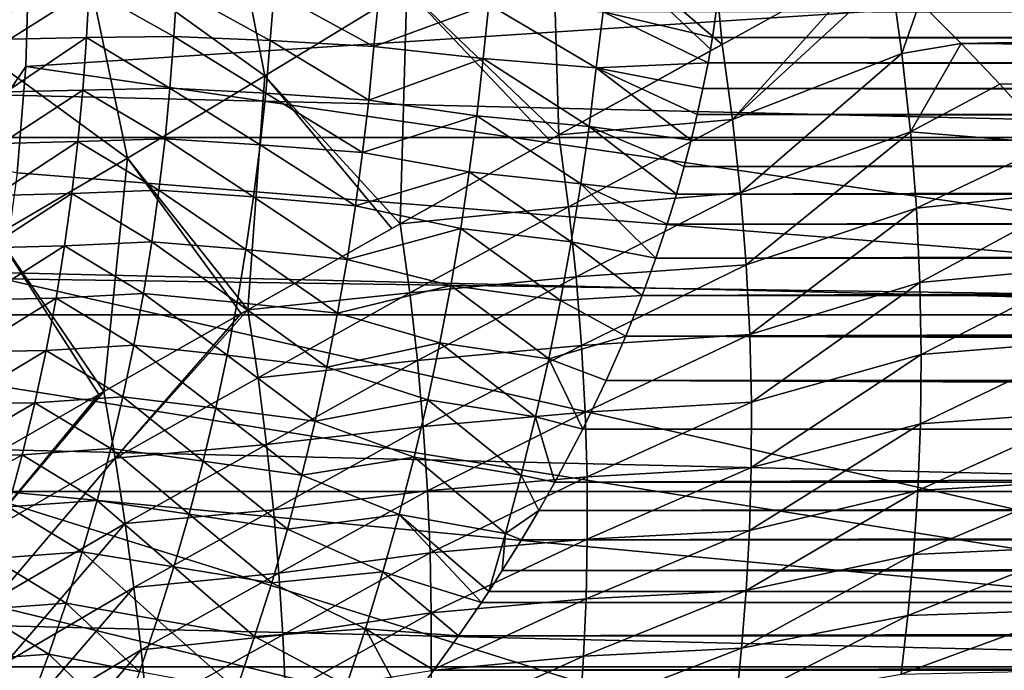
# Model space of a CAD drawing. Header units: metres. Extents: x -109 to 109, y -315 to 32.
# Tile 157 of 256: x -59.87 to -51.53, y -6.02 to -0.51. Entities that reach past the tile are written whole.
import ezdxf

# ---------------------------------------------------------------- set-up
doc = ezdxf.new("R2010")
doc.units = ezdxf.units.M
doc.layers.add('solid_K244242000C74_AAA', color=7, linetype='CONTINUOUS')

msp = doc.modelspace()

# ---------------------------------------------------------------- linework, layer by layer
at = {"layer": 'solid_K244242000C74_AAA'}
for points in [[(-55.362263, 0.512266, 15.089224), (-53.920929, -0.718005, 15.078603), (-54.107632, 1.28929, 14.944489)], [(-53.920929, -0.718005, 15.078603), (-52.618793, 0, 15), (-54.107632, 1.28929, 14.944489)], [(-60.974091, 1.22607, 15.909539), (-60.482094, -0.573062, 16.574873), (-59.340431, 0.127648, 15.908569)], [(-58.158768, 0.881229, 15.384851), (-59.340431, 0.127648, 15.908569), (-57.796406, -0.984336, 15.831668)], [(-58.158768, 0.881229, 15.384851), (-57.796406, -0.984336, 15.831668), (-56.593018, -0.250747, 15.385886)], [(-55.362263, 0.512266, 15.089224), (-56.593018, -0.250747, 15.385886), (-55.302891, -1.485297, 15.336678)], [(-55.362263, 0.512266, 15.089224), (-55.302891, -1.485297, 15.336678), (-54.009735, -0.767158, 15.089714)], [(-55.362263, 0.512266, 15.089224), (-54.009735, -0.767158, 15.089714), (-53.920929, -0.718005, 15.078603)], [(-59.340431, 0.127648, 15.908569), (-60.482094, -0.573062, 16.574873), (-58.959576, -1.680736, 16.421076)], [(-59.340431, 0.127648, 15.908569), (-58.959576, -1.680736, 16.421076), (-57.796406, -0.984336, 15.831668)], [(-108.149307, 0, -83.82), (-44.850693, 0, -83.82), (-44.886593, -1.50672, -83.82)], [(-108.149307, 0, -83.82), (-44.886593, -1.50672, -83.82), (-108.113403, -1.50672, -83.82)], [(-60.355122, -1.696895, -73.162537), (-59.79475, 0, -73.288864), (-60.266193, 0, -73.162537)], [(-53.833164, -1.353704, 15.095872), (-52.618793, 0, 15), (-53.920929, -0.718005, 15.078603)], [(-53.833164, -1.353704, 15.095872), (-52.491379, -0.121502, 14.999508), (-52.618793, 0, 15)], [(-60.355122, -1.696895, -73.162537), (-59.819248, -0.904387, -73.288864), (-59.79475, 0, -73.288864)], [(-45.957882, 0, -78.325066), (-59.79475, 0, -73.288864), (-59.819248, -0.904387, -73.288864)], [(-46.096172, -2.903147, -78.325066), (-45.957882, 0, -78.325066), (-59.819248, -0.904387, -73.288864)], [(-52.246506, -0.359556, 14.99569), (-51.896248, -0.711656, 14.983109), (-15.545517, 0, 15)], [(-15.504216, -1.001839, 14.966507), (-15.545517, 0, 15), (-51.896248, -0.711656, 14.983109)], [(-52.397236, -0.796168, 14.986786), (-52.491379, -0.121502, 14.999508), (-53.833164, -1.353704, 15.095872)], [(-52.397236, -0.796168, 14.986786), (-52.246506, -0.359556, 14.99569), (-52.491379, -0.121502, 14.999508)], [(-59.956787, -0.672563, -17.892443), (-59.284512, -0.247736, -17.195986), (-59.307022, -0.660397, -17.157238)], [(-59.956787, -0.672563, -17.892443), (-59.937519, -0.255624, -17.938183), (-59.284512, -0.247736, -17.195986)], [(-59.307022, -0.660397, -17.157238), (-59.284512, -0.247736, -17.195986), (-58.565945, -0.651236, -16.514809)], [(-59.284512, -0.247736, -17.195986), (-58.539452, -0.246876, -16.546173), (-58.565945, -0.651236, -16.514809)], [(-58.565945, -0.651236, -16.514809), (-58.539452, -0.246876, -16.546173), (-57.749565, -0.6853, -15.970725)], [(-58.539452, -0.246876, -16.546173), (-57.716812, -0.272295, -15.997986), (-57.749565, -0.6853, -15.970725)], [(-56.593018, -0.250747, 15.385886), (-57.796406, -0.984336, 15.831668), (-56.64827, -2.237605, 15.771521)], [(-57.749565, -0.6853, -15.970725), (-57.716812, -0.272295, -15.997986), (-56.870148, -0.734317, -15.537535)], [(-57.716812, -0.272295, -15.997986), (-56.830223, -0.31002, -15.56172), (-56.870148, -0.734317, -15.537535)], [(-56.870148, -0.734317, -15.537535), (-56.830223, -0.31002, -15.56172), (-55.896133, -0.378881, -15.245252)], [(-56.593018, -0.250747, 15.385886), (-56.64827, -2.237605, 15.771521), (-55.38282, -1.52984, 15.35729)], [(-56.593018, -0.250747, 15.385886), (-55.38282, -1.52984, 15.35729), (-55.302891, -1.485297, 15.336678)], [(-56.870148, -0.734317, -15.537535), (-55.896133, -0.378881, -15.245252), (-55.946285, -0.83682, -15.220562)], [(-55.946285, -0.83682, -15.220562), (-55.896133, -0.378881, -15.245252), (-54.986309, -0.916865, -15.030025)], [(-55.896133, -0.378881, -15.245252), (-54.927574, -0.440958, -15.054192), (-54.986309, -0.916865, -15.030025)], [(-52.397236, -0.796168, 14.986786), (-51.896248, -0.711656, 14.983109), (-52.246506, -0.359556, 14.99569)], [(-54.986309, -0.916865, -15.030025), (-54.927574, -0.440958, -15.054192), (-54.040047, -0.874708, -14.974475)], [(-54.927574, -0.440958, -15.054192), (-53.97094, -0.439741, -14.993553), (-54.002884, -0.658361, -14.985545)], [(-54.927574, -0.440958, -15.054192), (-54.002884, -0.658361, -14.985545), (-54.040047, -0.874708, -14.974475)], [(-54.002884, -0.658361, -14.985545), (-53.97094, -0.439741, -14.993553), (54.002888, -0.658383, -14.985544)], [(-53.97094, -0.439741, -14.993553), (53.97094, -0.439756, -14.993552), (54.002888, -0.658383, -14.985544)], [(-60.482094, -0.573062, 16.574873), (-60.069889, -2.332387, 17.147558), (-58.959576, -1.680736, 16.421076)], [(-59.985943, -1.11933, -17.818726), (-59.307022, -0.660397, -17.157238), (-59.337841, -1.10603, -17.091005)], [(-59.985943, -1.11933, -17.818726), (-59.956787, -0.672563, -17.892443), (-59.307022, -0.660397, -17.157238)], [(-59.337841, -1.10603, -17.091005), (-59.307022, -0.660397, -17.157238), (-58.5989, -1.089686, -16.457674)], [(-59.307022, -0.660397, -17.157238), (-58.565945, -0.651236, -16.514809), (-58.5989, -1.089686, -16.457674)], [(-58.5989, -1.089686, -16.457674), (-58.565945, -0.651236, -16.514809), (-57.787529, -1.131974, -15.918732)], [(-58.565945, -0.651236, -16.514809), (-57.749565, -0.6853, -15.970725), (-57.787529, -1.131974, -15.918732)], [(-54.040047, -0.874708, -14.974475), (-54.002884, -0.658361, -14.985545), (54.040054, -0.874739, -14.974473)], [(-54.002884, -0.658361, -14.985545), (54.002888, -0.658383, -14.985544), (54.040054, -0.874739, -14.974473)], [(-57.787529, -1.131974, -15.918732), (-57.749565, -0.6853, -15.970725), (-56.914112, -1.189581, -15.490224)], [(-57.749565, -0.6853, -15.970725), (-56.870148, -0.734317, -15.537535), (-56.914112, -1.189581, -15.490224)], [(-56.914112, -1.189581, -15.490224), (-56.870148, -0.734317, -15.537535), (-55.946285, -0.83682, -15.220562)], [(-53.920929, -0.718005, 15.078603), (-54.009735, -0.767158, 15.089714), (-55.302891, -1.485297, 15.336678)], [(-53.833164, -1.353704, 15.095872), (-53.920929, -0.718005, 15.078603), (-55.302891, -1.485297, 15.336678)], [(-52.324955, -1.458808, 14.960163), (-51.896248, -0.711656, 14.983109), (-52.397236, -0.796168, 14.986786)], [(-52.324955, -1.458808, 14.960163), (-51.568024, -1.056123, 14.962774), (-51.896248, -0.711656, 14.983109)], [(-15.504216, -1.001839, 14.966507), (-51.896248, -0.711656, 14.983109), (-51.568024, -1.056123, 14.962774)], [(-52.397236, -0.796168, 14.986786), (-53.833164, -1.353704, 15.095872), (-53.765514, -1.976556, 15.09997)], [(-52.324955, -1.458808, 14.960163), (-52.397236, -0.796168, 14.986786), (-53.765514, -1.976556, 15.09997)], [(-60.355122, -1.696895, -73.162537), (-59.892677, -1.806131, -73.288864), (-59.819248, -0.904387, -73.288864)], [(-46.096172, -2.903147, -78.325066), (-59.819248, -0.904387, -73.288864), (-59.892677, -1.806131, -73.288864)], [(-56.914112, -1.189581, -15.490224), (-55.946285, -0.83682, -15.220562), (-55.999855, -1.321976, -15.173255)], [(-55.999855, -1.321976, -15.173255), (-55.946285, -0.83682, -15.220562), (-55.047554, -1.413064, -14.985621)], [(-55.946285, -0.83682, -15.220562), (-54.986309, -0.916865, -15.030025), (-55.047554, -1.413064, -14.985621)], [(-55.047554, -1.413064, -14.985621), (-54.986309, -0.916865, -15.030025), (-54.183323, -1.530454, -14.92172)], [(-54.986309, -0.916865, -15.030025), (-54.040047, -0.874708, -14.974475), (-54.083023, -1.092358, -14.960173)], [(-54.986309, -0.916865, -15.030025), (-54.083023, -1.092358, -14.960173), (-54.131039, -1.311492, -14.942556)], [(-54.986309, -0.916865, -15.030025), (-54.131039, -1.311492, -14.942556), (-54.183323, -1.530454, -14.92172)], [(-54.083023, -1.092358, -14.960173), (-54.040047, -0.874708, -14.974475), (54.083035, -1.092392, -14.96017)], [(-54.040047, -0.874708, -14.974475), (54.040054, -0.874739, -14.974473), (54.083035, -1.092392, -14.96017)], [(-57.796406, -0.984336, 15.831668), (-58.959576, -1.680736, 16.421076), (-57.939381, -2.96506, 16.378056)], [(-57.796406, -0.984336, 15.831668), (-57.939381, -2.96506, 16.378056), (-56.718262, -2.276897, 15.799451)], [(-57.796406, -0.984336, 15.831668), (-56.718262, -2.276897, 15.799451), (-56.64827, -2.237605, 15.771521)], [(-52.324955, -1.458808, 14.960163), (-51.118408, -1.557956, 14.918873), (-51.568024, -1.056123, 14.962774)], [(-15.504216, -1.001839, 14.966507), (-51.568024, -1.056123, 14.962774), (-51.118408, -1.557956, 14.918873)], [(-60.02581, -1.557033, -17.724377), (-59.337841, -1.10603, -17.091005), (-59.378609, -1.541679, -17.005102)], [(-60.02581, -1.557033, -17.724377), (-59.985943, -1.11933, -17.818726), (-59.337841, -1.10603, -17.091005)], [(-59.378609, -1.541679, -17.005102), (-59.337841, -1.10603, -17.091005), (-58.640793, -1.518249, -16.382584)], [(-59.337841, -1.10603, -17.091005), (-58.5989, -1.089686, -16.457674), (-58.640793, -1.518249, -16.382584)], [(-58.640793, -1.518249, -16.382584), (-58.5989, -1.089686, -16.457674), (-57.834209, -1.568308, -15.849463)], [(-58.5989, -1.089686, -16.457674), (-57.787529, -1.131974, -15.918732), (-57.834209, -1.568308, -15.849463)], [(-57.834209, -1.568308, -15.849463), (-57.787529, -1.131974, -15.918732), (-56.966637, -1.634897, -15.426406)], [(-57.787529, -1.131974, -15.918732), (-56.914112, -1.189581, -15.490224), (-56.966637, -1.634897, -15.426406)], [(-54.131039, -1.311492, -14.942556), (-54.083023, -1.092358, -14.960173), (54.13105, -1.311532, -14.942553)], [(-54.083023, -1.092358, -14.960173), (54.083035, -1.092392, -14.96017), (54.13105, -1.311532, -14.942553)], [(-56.966637, -1.634897, -15.426406), (-56.914112, -1.189581, -15.490224), (-55.999855, -1.321976, -15.173255)], [(-56.966637, -1.634897, -15.426406), (-55.999855, -1.321976, -15.173255), (-56.063061, -1.796387, -15.108931)], [(-56.063061, -1.796387, -15.108931), (-55.999855, -1.321976, -15.173255), (-55.118481, -1.900071, -14.924998)], [(-55.999855, -1.321976, -15.173255), (-55.047554, -1.413064, -14.985621), (-55.118481, -1.900071, -14.924998)], [(-54.183323, -1.530454, -14.92172), (-54.131039, -1.311492, -14.942556), (54.183327, -1.530519, -14.921713)], [(-54.131039, -1.311492, -14.942556), (54.13105, -1.311532, -14.942553), (54.183327, -1.530519, -14.921713)], [(-53.833164, -1.353704, 15.095872), (-55.302891, -1.485297, 15.336678), (-55.221172, -2.092907, 15.379566)], [(-53.765514, -1.976556, 15.09997), (-53.833164, -1.353704, 15.095872), (-55.221172, -2.092907, 15.379566)], [(-55.118481, -1.900071, -14.924998), (-55.047554, -1.413064, -14.985621), (-54.307121, -1.985533, -14.868008)], [(-55.047554, -1.413064, -14.985621), (-54.183323, -1.530454, -14.92172), (-54.240891, -1.751853, -14.897349)], [(-55.047554, -1.413064, -14.985621), (-54.240891, -1.751853, -14.897349), (-54.307121, -1.985533, -14.868008)], [(-55.302891, -1.485297, 15.336678), (-55.38282, -1.52984, 15.35729), (-56.64827, -2.237605, 15.771521)], [(-55.221172, -2.092907, 15.379566), (-55.302891, -1.485297, 15.336678), (-56.64827, -2.237605, 15.771521)], [(-52.324955, -1.458808, 14.960163), (-53.765514, -1.976556, 15.09997), (-53.716892, -2.584756, 15.091231)], [(-52.274277, -2.105676, 14.91983), (-52.324955, -1.458808, 14.960163), (-53.716892, -2.584756, 15.091231)], [(-52.274277, -2.105676, 14.91983), (-51.118408, -1.557956, 14.918873), (-52.324955, -1.458808, 14.960163)], [(-108.113403, -1.50672, -83.82), (-44.886593, -1.50672, -83.82), (-44.994007, -3.008363, -83.82)], [(-108.113403, -1.50672, -83.82), (-44.994007, -3.008363, -83.82), (-108.005989, -3.008363, -83.82)], [(-60.07666, -1.998084, -17.607061), (-59.378609, -1.541679, -17.005102), (-59.429619, -1.982296, -16.896727)], [(-60.07666, -1.998084, -17.607061), (-60.02581, -1.557033, -17.724377), (-59.378609, -1.541679, -17.005102)], [(-59.429619, -1.982296, -16.896727), (-59.378609, -1.541679, -17.005102), (-58.691936, -1.951826, -16.286718)], [(-59.378609, -1.541679, -17.005102), (-58.640793, -1.518249, -16.382584), (-58.691936, -1.951826, -16.286718)], [(-58.691936, -1.951826, -16.286718), (-58.640793, -1.518249, -16.382584), (-57.88987, -2.010203, -15.760016)], [(-58.640793, -1.518249, -16.382584), (-57.834209, -1.568308, -15.849463), (-57.88987, -2.010203, -15.760016)], [(-57.88987, -2.010203, -15.760016), (-57.834209, -1.568308, -15.849463), (-57.027962, -2.085267, -15.34342)], [(-57.834209, -1.568308, -15.849463), (-56.966637, -1.634897, -15.426406), (-57.027962, -2.085267, -15.34342)], [(-54.240891, -1.751853, -14.897349), (-54.183323, -1.530454, -14.92172), (54.183327, -1.530519, -14.921713)], [(-54.240891, -1.751853, -14.897349), (54.183327, -1.530519, -14.921713), (54.240906, -1.751988, -14.897333)], [(-52.274277, -2.105676, 14.91983), (-50.791096, -1.949878, 14.872726), (-51.118408, -1.557956, 14.918873)], [(-57.027962, -2.085267, -15.34342), (-56.966637, -1.634897, -15.426406), (-56.063061, -1.796387, -15.108931)], [(-58.959576, -1.680736, 16.421076), (-60.069889, -2.332387, 17.147558), (-59.160278, -3.658678, 17.147623)], [(-58.959576, -1.680736, 16.421076), (-59.160278, -3.658678, 17.147623), (-57.996868, -2.997588, 16.409763)], [(-58.959576, -1.680736, 16.421076), (-57.996868, -2.997588, 16.409763), (-57.939381, -2.96506, 16.378056)], [(-54.307121, -1.985533, -14.868008), (-54.240891, -1.751853, -14.897349), (54.240906, -1.751988, -14.897333)], [(-46.096172, -2.903147, -78.325066), (-59.892677, -1.806131, -73.288864), (-60.014812, -2.702588, -73.288864)], [(-57.027962, -2.085267, -15.34342), (-56.063061, -1.796387, -15.108931), (-56.135685, -2.276925, -15.024837)], [(-56.135685, -2.276925, -15.024837), (-56.063061, -1.796387, -15.108931), (-55.198929, -2.391225, -14.846032)], [(-56.063061, -1.796387, -15.108931), (-55.118481, -1.900071, -14.924998), (-55.198929, -2.391225, -14.846032)], [(-54.307121, -1.985533, -14.868008), (54.240906, -1.751988, -14.897333), (54.307186, -1.98573, -14.867982)], [(-55.198929, -2.391225, -14.846032), (-55.118481, -1.900071, -14.924998), (-54.482456, -2.527898, -14.785457)], [(-55.118481, -1.900071, -14.924998), (-54.307121, -1.985533, -14.868008), (-54.386345, -2.242078, -14.83149)], [(-55.118481, -1.900071, -14.924998), (-54.386345, -2.242078, -14.83149), (-54.482456, -2.527898, -14.785457)], [(-60.138783, -2.440455, -17.467842), (-59.429619, -1.982296, -16.896727), (-59.491283, -2.425415, -16.766922)], [(-60.138783, -2.440455, -17.467842), (-60.07666, -1.998084, -17.607061), (-59.429619, -1.982296, -16.896727)], [(-59.491283, -2.425415, -16.766922), (-59.429619, -1.982296, -16.896727), (-58.752743, -2.389362, -16.170719)], [(-59.429619, -1.982296, -16.896727), (-58.691936, -1.951826, -16.286718), (-58.752743, -2.389362, -16.170719)], [(-58.752743, -2.389362, -16.170719), (-58.691936, -1.951826, -16.286718), (-57.954926, -2.456644, -15.650952)], [(-58.691936, -1.951826, -16.286718), (-57.88987, -2.010203, -15.760016), (-57.954926, -2.456644, -15.650952)], [(-53.765514, -1.976556, 15.09997), (-55.221172, -2.092907, 15.379566), (-55.157661, -2.688084, 15.408764)], [(-53.716892, -2.584756, 15.091231), (-53.765514, -1.976556, 15.09997), (-55.157661, -2.688084, 15.408764)], [(-54.386345, -2.242078, -14.83149), (-54.307121, -1.985533, -14.868008), (54.307186, -1.98573, -14.867982)], [(-54.386345, -2.242078, -14.83149), (54.307186, -1.98573, -14.867982), (54.386513, -2.242288, -14.831458)], [(-52.243954, -2.734784, 14.866097), (-50.791096, -1.949878, 14.872726), (-52.274277, -2.105676, 14.91983)], [(-50.769028, -2.596183, 14.779828), (-50.791096, -1.949878, 14.872726), (-52.243954, -2.734784, 14.866097)], [(-57.954926, -2.456644, -15.650952), (-57.88987, -2.010203, -15.760016), (-57.098408, -2.540612, -15.241594)], [(-57.88987, -2.010203, -15.760016), (-57.027962, -2.085267, -15.34342), (-57.098408, -2.540612, -15.241594)], [(-57.098408, -2.540612, -15.241594), (-57.027962, -2.085267, -15.34342), (-56.135685, -2.276925, -15.024837)], [(-55.221172, -2.092907, 15.379566), (-56.64827, -2.237605, 15.771521), (-56.567184, -2.822313, 15.837719)], [(-55.157661, -2.688084, 15.408764), (-55.221172, -2.092907, 15.379566), (-56.567184, -2.822313, 15.837719)], [(-52.274277, -2.105676, 14.91983), (-53.716892, -2.584756, 15.091231), (-53.686161, -3.17647, 15.06981)], [(-52.243954, -2.734784, 14.866097), (-52.274277, -2.105676, 14.91983), (-53.686161, -3.17647, 15.06981)], [(-56.64827, -2.237605, 15.771521), (-56.718262, -2.276897, 15.799451), (-57.939381, -2.96506, 16.378056)], [(-56.567184, -2.822313, 15.837719), (-56.64827, -2.237605, 15.771521), (-57.939381, -2.96506, 16.378056)], [(-54.482456, -2.527898, -14.785457), (-54.386345, -2.242078, -14.83149), (54.386513, -2.242288, -14.831458)], [(-54.482456, -2.527898, -14.785457), (54.386513, -2.242288, -14.831458), (54.482876, -2.528156, -14.785413)], [(-60.069889, -2.332387, 17.147558), (-60.2953, -4.309548, 18.071178), (-59.202778, -3.682936, 17.178293)], [(-60.069889, -2.332387, 17.147558), (-59.202778, -3.682936, 17.178293), (-59.160278, -3.658678, 17.147623)], [(-57.098408, -2.540612, -15.241594), (-56.135685, -2.276925, -15.024837), (-56.218128, -2.761532, -14.921613)], [(-56.218128, -2.761532, -14.921613), (-56.135685, -2.276925, -15.024837), (-55.289005, -2.886338, -14.749028)], [(-56.135685, -2.276925, -15.024837), (-55.198929, -2.391225, -14.846032), (-55.289005, -2.886338, -14.749028)], [(-59.491283, -2.425415, -16.766922), (-58.752743, -2.389362, -16.170719), (-58.823708, -2.826698, -16.035793)], [(-58.823708, -2.826698, -16.035793), (-58.752743, -2.389362, -16.170719), (-58.029945, -2.903037, -15.523451)], [(-58.752743, -2.389362, -16.170719), (-57.954926, -2.456644, -15.650952), (-58.029945, -2.903037, -15.523451)], [(-55.289005, -2.886338, -14.749028), (-55.198929, -2.391225, -14.846032), (-54.59819, -2.843589, -14.728001)], [(-55.198929, -2.391225, -14.846032), (-54.482456, -2.527898, -14.785457), (-54.59819, -2.843589, -14.728001)], [(-60.212471, -2.881376, -17.307915), (-59.491283, -2.425415, -16.766922), (-59.564018, -2.86782, -16.616856)], [(-60.212471, -2.881376, -17.307915), (-60.138783, -2.440455, -17.467842), (-59.491283, -2.425415, -16.766922)], [(-59.564018, -2.86782, -16.616856), (-59.491283, -2.425415, -16.766922), (-58.823708, -2.826698, -16.035793)], [(-58.029945, -2.903037, -15.523451), (-57.954926, -2.456644, -15.650952), (-57.178589, -2.995894, -15.122087)], [(-57.954926, -2.456644, -15.650952), (-57.098408, -2.540612, -15.241594), (-57.178589, -2.995894, -15.122087)], [(-57.178589, -2.995894, -15.122087), (-57.098408, -2.540612, -15.241594), (-56.218128, -2.761532, -14.921613)], [(-53.716892, -2.584756, 15.091231), (-55.157661, -2.688084, 15.408764), (-55.111118, -3.268964, 15.425235)], [(-53.686161, -3.17647, 15.06981), (-53.716892, -2.584756, 15.091231), (-55.111118, -3.268964, 15.425235)], [(-54.59819, -2.843589, -14.728001), (-54.482456, -2.527898, -14.785457), (54.482876, -2.528156, -14.785413)], [(-54.59819, -2.843589, -14.728001), (54.482876, -2.528156, -14.785413), (54.599014, -2.84385, -14.72795)], [(-50.769028, -2.596183, 14.779828), (-52.243954, -2.734784, 14.866097), (-52.232738, -3.344143, 14.799276)], [(-50.765091, -3.22363, 14.673867), (-50.769028, -2.596183, 14.779828), (-52.232738, -3.344143, 14.799276)], [(-46.509804, -5.780063, -78.325066), (-60.014812, -2.702588, -73.288864), (-60.185307, -3.591123, -73.288864)], [(-46.509804, -5.780063, -78.325066), (-46.096172, -2.903147, -78.325066), (-60.014812, -2.702588, -73.288864)], [(-55.157661, -2.688084, 15.408764), (-56.567184, -2.822313, 15.837719), (-56.502361, -3.395211, 15.890378)], [(-55.111118, -3.268964, 15.425235), (-55.157661, -2.688084, 15.408764), (-56.502361, -3.395211, 15.890378)], [(-52.243954, -2.734784, 14.866097), (-53.686161, -3.17647, 15.06981), (-53.672176, -3.749866, 15.035857)], [(-52.232738, -3.344143, 14.799276), (-52.243954, -2.734784, 14.866097), (-53.672176, -3.749866, 15.035857)], [(-59.564018, -2.86782, -16.616856), (-58.823708, -2.826698, -16.035793), (-58.905254, -3.264487, -15.882187)], [(-58.905254, -3.264487, -15.882187), (-58.823708, -2.826698, -16.035793), (-58.115383, -3.350091, -15.377686)], [(-58.823708, -2.826698, -16.035793), (-58.029945, -2.903037, -15.523451), (-58.115383, -3.350091, -15.377686)], [(-56.567184, -2.822313, 15.837719), (-57.939381, -2.96506, 16.378056), (-57.852287, -3.542372, 16.46665)], [(-56.502361, -3.395211, 15.890378), (-56.567184, -2.822313, 15.837719), (-57.852287, -3.542372, 16.46665)], [(-57.178589, -2.995894, -15.122087), (-56.218128, -2.761532, -14.921613), (-56.311054, -3.245564, -14.800284)], [(-56.311054, -3.245564, -14.800284), (-56.218128, -2.761532, -14.921613), (-55.389408, -3.380538, -14.634973)], [(-56.218128, -2.761532, -14.921613), (-55.289005, -2.886338, -14.749028), (-55.389408, -3.380538, -14.634973)], [(-60.297962, -3.321351, -17.127769), (-59.564018, -2.86782, -16.616856), (-59.648186, -3.310266, -16.446867)], [(-60.297962, -3.321351, -17.127769), (-60.212471, -2.881376, -17.307915), (-59.564018, -2.86782, -16.616856)], [(-59.648186, -3.310266, -16.446867), (-59.564018, -2.86782, -16.616856), (-58.905254, -3.264487, -15.882187)], [(-58.115383, -3.350091, -15.377686), (-58.029945, -2.903037, -15.523451), (-57.268955, -3.451618, -14.98506)], [(-58.029945, -2.903037, -15.523451), (-57.178589, -2.995894, -15.122087), (-57.268955, -3.451618, -14.98506)], [(-55.389408, -3.380538, -14.634973), (-55.289005, -2.886338, -14.749028), (-54.736465, -3.188792, -14.657135)], [(-55.289005, -2.886338, -14.749028), (-54.59819, -2.843589, -14.728001), (-54.736465, -3.188792, -14.657135)], [(-54.736465, -3.188792, -14.657135), (-54.59819, -2.843589, -14.728001), (54.599014, -2.84385, -14.72795)], [(-54.736465, -3.188792, -14.657135), (54.599014, -2.84385, -14.72795), (54.737633, -3.188897, -14.657112)], [(-57.996868, -2.997588, 16.409763), (-59.160278, -3.658678, 17.147623), (-59.062244, -4.222776, 17.257265)], [(-59.062244, -4.222776, 17.257265), (-57.852287, -3.542372, 16.46665), (-57.939381, -2.96506, 16.378056)], [(-57.996868, -2.997588, 16.409763), (-59.062244, -4.222776, 17.257265), (-57.939381, -2.96506, 16.378056)], [(-57.268955, -3.451618, -14.98506), (-57.178589, -2.995894, -15.122087), (-56.311054, -3.245564, -14.800284)], [(-108.005989, -3.008363, -83.82), (-44.994007, -3.008363, -83.82), (-45.172867, -4.504362, -83.82)], [(-108.005989, -3.008363, -83.82), (-45.172867, -4.504362, -83.82), (-107.827133, -4.504362, -83.82)], [(-57.268955, -3.451618, -14.98506), (-56.311054, -3.245564, -14.800284), (-56.414883, -3.729871, -14.660949)], [(-56.414883, -3.729871, -14.660949), (-56.311054, -3.245564, -14.800284), (-55.500465, -3.874118, -14.504036)], [(-56.311054, -3.245564, -14.800284), (-55.389408, -3.380538, -14.634973), (-55.500465, -3.874118, -14.504036)], [(-55.389408, -3.380538, -14.634973), (-54.736465, -3.188792, -14.657135), (-54.901939, -3.565622, -14.570049)], [(-53.686161, -3.17647, 15.06981), (-55.111118, -3.268964, 15.425235), (-55.08049, -3.833777, 15.428968)], [(-53.672176, -3.749866, 15.035857), (-53.686161, -3.17647, 15.06981), (-55.08049, -3.833777, 15.428968)], [(-54.901939, -3.565622, -14.570049), (-54.736465, -3.188792, -14.657135), (54.903008, -3.565614, -14.570051)], [(-54.736465, -3.188792, -14.657135), (54.737633, -3.188897, -14.657112), (54.903008, -3.565614, -14.570051)], [(-50.765091, -3.22363, 14.673867), (-52.232738, -3.344143, 14.799276), (-52.239365, -3.931799, 14.71967)], [(-50.7799, -3.828869, 14.555051), (-50.765091, -3.22363, 14.673867), (-52.239365, -3.931799, 14.71967)], [(-60.395363, -3.760367, -16.928064), (-59.648186, -3.310266, -16.446867), (-59.743996, -3.752861, -16.257483)], [(-60.395363, -3.760367, -16.928064), (-60.297962, -3.321351, -17.127769), (-59.648186, -3.310266, -16.446867)], [(-59.743996, -3.752861, -16.257483), (-59.648186, -3.310266, -16.446867), (-58.997681, -3.70323, -15.710217)], [(-59.648186, -3.310266, -16.446867), (-58.905254, -3.264487, -15.882187), (-58.997681, -3.70323, -15.710217)], [(-58.997681, -3.70323, -15.710217), (-58.905254, -3.264487, -15.882187), (-58.211578, -3.798444, -15.213885)], [(-58.905254, -3.264487, -15.882187), (-58.115383, -3.350091, -15.377686), (-58.211578, -3.798444, -15.213885)], [(-55.111118, -3.268964, 15.425235), (-56.502361, -3.395211, 15.890378), (-56.45261, -3.954468, 15.930018)], [(-55.08049, -3.833777, 15.428968), (-55.111118, -3.268964, 15.425235), (-56.45261, -3.954468, 15.930018)], [(-58.211578, -3.798444, -15.213885), (-58.115383, -3.350091, -15.377686), (-57.369835, -3.908606, -14.830651)], [(-58.115383, -3.350091, -15.377686), (-57.268955, -3.451618, -14.98506), (-57.369835, -3.908606, -14.830651)], [(-56.502361, -3.395211, 15.890378), (-57.852287, -3.542372, 16.46665), (-57.77977, -4.108169, 16.541786)], [(-56.45261, -3.954468, 15.930018), (-56.502361, -3.395211, 15.890378), (-57.77977, -4.108169, 16.541786)], [(-55.500465, -3.874118, -14.504036), (-55.389408, -3.380538, -14.634973), (-55.100262, -3.977244, -14.463109)], [(-55.389408, -3.380538, -14.634973), (-54.901939, -3.565622, -14.570049), (-55.100262, -3.977244, -14.463109)], [(-52.232738, -3.344143, 14.799276), (-53.672176, -3.749866, 15.035857), (-53.673801, -4.303114, 14.989526)], [(-52.239365, -3.931799, 14.71967), (-52.232738, -3.344143, 14.799276), (-53.673801, -4.303114, 14.989526)], [(-57.369835, -3.908606, -14.830651), (-57.268955, -3.451618, -14.98506), (-56.414883, -3.729871, -14.660949)], [(-59.062244, -4.222776, 17.257265), (-57.77977, -4.108169, 16.541786), (-57.852287, -3.542372, 16.46665)], [(-55.100262, -3.977244, -14.463109), (-54.901939, -3.565622, -14.570049), (55.100708, -3.977313, -14.463091)], [(-54.901939, -3.565622, -14.570049), (54.903008, -3.565614, -14.570051), (55.100708, -3.977313, -14.463091)], [(-46.509804, -5.780063, -78.325066), (-60.185307, -3.591123, -73.288864), (-60.403656, -4.469127, -73.288864)], [(-60.180969, -4.86623, 18.199234), (-59.062244, -4.222776, 17.257265), (-59.160278, -3.658678, 17.147623)], [(-59.202778, -3.682936, 17.178293), (-60.180969, -4.86623, 18.199234), (-59.160278, -3.658678, 17.147623)], [(-60.504654, -4.197661, -16.709667), (-59.743996, -3.752861, -16.257483), (-59.851517, -4.194782, -16.049486)], [(-60.504654, -4.197661, -16.709667), (-60.395363, -3.760367, -16.928064), (-59.743996, -3.752861, -16.257483)], [(-59.202778, -3.682936, 17.178293), (-60.2953, -4.309548, 18.071178), (-60.180969, -4.86623, 18.199234)], [(-59.851517, -4.194782, -16.049486), (-59.743996, -3.752861, -16.257483), (-59.101112, -4.142193, -15.520523)], [(-59.743996, -3.752861, -16.257483), (-58.997681, -3.70323, -15.710217), (-59.101112, -4.142193, -15.520523)], [(-59.101112, -4.142193, -15.520523), (-58.997681, -3.70323, -15.710217), (-58.318676, -4.247367, -15.032623)], [(-58.997681, -3.70323, -15.710217), (-58.211578, -3.798444, -15.213885), (-58.318676, -4.247367, -15.032623)], [(-57.369835, -3.908606, -14.830651), (-56.414883, -3.729871, -14.660949), (-56.529896, -4.21505, -14.503806)], [(-56.529896, -4.21505, -14.503806), (-56.414883, -3.729871, -14.660949), (-55.622395, -4.367844, -14.356352)], [(-56.414883, -3.729871, -14.660949), (-55.500465, -3.874118, -14.504036), (-55.622395, -4.367844, -14.356352)], [(-53.672176, -3.749866, 15.035857), (-55.08049, -3.833777, 15.428968), (-55.064713, -4.380755, 15.419952)], [(-53.673801, -4.303114, 14.989526), (-53.672176, -3.749866, 15.035857), (-55.064713, -4.380755, 15.419952)], [(-58.318676, -4.247367, -15.032623), (-58.211578, -3.798444, -15.213885), (-57.481388, -4.366222, -14.659355)], [(-58.211578, -3.798444, -15.213885), (-57.369835, -3.908606, -14.830651), (-57.481388, -4.366222, -14.659355)], [(-55.08049, -3.833777, 15.428968), (-56.45261, -3.954468, 15.930018), (-56.416996, -4.498385, 15.956447)], [(-55.064713, -4.380755, 15.419952), (-55.08049, -3.833777, 15.428968), (-56.416996, -4.498385, 15.956447)], [(-50.7799, -3.828869, 14.555051), (-52.239365, -3.931799, 14.71967), (-52.2621, -4.496637, 14.627397)], [(-50.811344, -4.41149, 14.423482), (-50.7799, -3.828869, 14.555051), (-52.2621, -4.496637, 14.627397)], [(-57.481388, -4.366222, -14.659355), (-57.369835, -3.908606, -14.830651), (-56.529896, -4.21505, -14.503806)], [(-55.622395, -4.367844, -14.356352), (-55.500465, -3.874118, -14.504036), (-55.337784, -4.42641, -14.332024)], [(-55.500465, -3.874118, -14.504036), (-55.100262, -3.977244, -14.463109), (-55.337784, -4.42641, -14.332024)], [(-56.45261, -3.954468, 15.930018), (-57.77977, -4.108169, 16.541786), (-57.721069, -4.660772, 16.602709)], [(-56.416996, -4.498385, 15.956447), (-56.45261, -3.954468, 15.930018), (-57.721069, -4.660772, 16.602709)], [(-55.337784, -4.42641, -14.332024), (-55.100262, -3.977244, -14.463109), (55.100708, -3.977313, -14.463091)], [(-55.337784, -4.42641, -14.332024), (55.100708, -3.977313, -14.463091), (55.337467, -4.426559, -14.331977)], [(-52.239365, -3.931799, 14.71967), (-53.673801, -4.303114, 14.989526), (-53.689674, -4.834781, 14.930875)], [(-52.2621, -4.496637, 14.627397), (-52.239365, -3.931799, 14.71967), (-53.689674, -4.834781, 14.930875)], [(-59.851517, -4.194782, -16.049486), (-59.101112, -4.142193, -15.520523), (-59.215656, -4.580527, -15.31377)], [(-59.215656, -4.580527, -15.31377), (-59.101112, -4.142193, -15.520523), (-58.436806, -4.695988, -14.834503)], [(-59.101112, -4.142193, -15.520523), (-58.318676, -4.247367, -15.032623), (-58.436806, -4.695988, -14.834503)], [(-59.062244, -4.222776, 17.257265), (-58.97731, -4.776795, 17.351908), (-57.77977, -4.108169, 16.541786)], [(-58.97731, -4.776795, 17.351908), (-57.721069, -4.660772, 16.602709), (-57.77977, -4.108169, 16.541786)], [(-60.62582, -4.632437, -16.47345), (-59.851517, -4.194782, -16.049486), (-59.970806, -4.635165, -15.823668)], [(-60.62582, -4.632437, -16.47345), (-60.504654, -4.197661, -16.709667), (-59.851517, -4.194782, -16.049486)], [(-60.180969, -4.86623, 18.199234), (-60.078308, -5.414469, 18.310816), (-59.062244, -4.222776, 17.257265)], [(-60.078308, -5.414469, 18.310816), (-58.97731, -4.776795, 17.351908), (-59.062244, -4.222776, 17.257265)], [(-59.970806, -4.635165, -15.823668), (-59.851517, -4.194782, -16.049486), (-59.215656, -4.580527, -15.31377)], [(-58.436806, -4.695988, -14.834503), (-58.318676, -4.247367, -15.032623), (-57.603729, -4.823616, -14.471713)], [(-58.318676, -4.247367, -15.032623), (-57.481388, -4.366222, -14.659355), (-57.603729, -4.823616, -14.471713)], [(-57.481388, -4.366222, -14.659355), (-56.529896, -4.21505, -14.503806), (-56.656204, -4.700321, -14.329379)], [(-56.656204, -4.700321, -14.329379), (-56.529896, -4.21505, -14.503806), (-55.755257, -4.86114, -14.192367)], [(-56.529896, -4.21505, -14.503806), (-55.622395, -4.367844, -14.356352), (-55.755257, -4.86114, -14.192367)], [(-53.673801, -4.303114, 14.989526), (-55.064713, -4.380755, 15.419952), (-55.062729, -4.908133, 15.398175)], [(-53.689674, -4.834781, 14.930875), (-53.673801, -4.303114, 14.989526), (-55.062729, -4.908133, 15.398175)], [(-57.603729, -4.823616, -14.471713), (-57.481388, -4.366222, -14.659355), (-56.656204, -4.700321, -14.329379)], [(-55.064713, -4.380755, 15.419952), (-56.416996, -4.498385, 15.956447), (-56.394577, -5.025265, 15.969469)], [(-55.062729, -4.908133, 15.398175), (-55.064713, -4.380755, 15.419952), (-56.394577, -5.025265, 15.969469)], [(-55.755257, -4.86114, -14.192367), (-55.622395, -4.367844, -14.356352), (-55.473351, -4.665706, -14.255918)], [(-55.622395, -4.367844, -14.356352), (-55.337784, -4.42641, -14.332024), (-55.473351, -4.665706, -14.255918)], [(-50.811344, -4.41149, 14.423482), (-52.2621, -4.496637, 14.627397), (-52.298729, -5.038426, 14.52238)], [(-50.857224, -4.971238, 14.279236), (-50.811344, -4.41149, 14.423482), (-52.298729, -5.038426, 14.52238)], [(-107.827133, -4.504362, -83.82), (-45.172867, -4.504362, -83.82), (-45.422661, -5.98969, -83.82)], [(-107.827133, -4.504362, -83.82), (-45.422661, -5.98969, -83.82), (-107.577339, -5.98969, -83.82)], [(-47.195038, -8.604657, -78.325066), (-60.403656, -4.469127, -73.288864), (-60.66922, -5.334021, -73.288864)], [(-47.195038, -8.604657, -78.325066), (-46.509804, -5.780063, -78.325066), (-60.403656, -4.469127, -73.288864)], [(-56.416996, -4.498385, 15.956447), (-57.721069, -4.660772, 16.602709), (-57.675354, -5.19847, 16.649)], [(-56.394577, -5.025265, 15.969469), (-56.416996, -4.498385, 15.956447), (-57.675354, -5.19847, 16.649)], [(-55.473351, -4.665706, -14.255918), (-55.337784, -4.42641, -14.332024), (55.337467, -4.426559, -14.331977)], [(-55.473351, -4.665706, -14.255918), (55.337467, -4.426559, -14.331977), (55.472794, -4.665888, -14.255858)], [(-52.2621, -4.496637, 14.627397), (-53.689674, -4.834781, 14.930875), (-53.717827, -5.344525, 14.859707)], [(-52.298729, -5.038426, 14.52238), (-52.2621, -4.496637, 14.627397), (-53.717827, -5.344525, 14.859707)], [(-59.970806, -4.635165, -15.823668), (-59.215656, -4.580527, -15.31377), (-59.341415, -5.017386, -15.090626)], [(-59.341415, -5.017386, -15.090626), (-59.215656, -4.580527, -15.31377), (-58.566101, -5.143436, -14.620134)], [(-59.215656, -4.580527, -15.31377), (-58.436806, -4.695988, -14.834503), (-58.566101, -5.143436, -14.620134)], [(-60.101906, -5.073156, -15.580825), (-59.970806, -4.635165, -15.823668), (-59.341415, -5.017386, -15.090626)], [(-58.97731, -4.776795, 17.351908), (-58.904602, -5.318972, 17.431253), (-57.721069, -4.660772, 16.602709)], [(-58.904602, -5.318972, 17.431253), (-57.675354, -5.19847, 16.649), (-57.721069, -4.660772, 16.602709)], [(-55.755257, -4.86114, -14.192367), (-55.473351, -4.665706, -14.255918), (-55.621552, -4.915199, -14.171832)], [(-55.621552, -4.915199, -14.171832), (-55.473351, -4.665706, -14.255918), (55.472794, -4.665888, -14.255858)], [(-55.621552, -4.915199, -14.171832), (55.472794, -4.665888, -14.255858), (55.620914, -4.91545, -14.171744)], [(-58.566101, -5.143436, -14.620134), (-58.436806, -4.695988, -14.834503), (-57.736988, -5.279936, -14.268271)], [(-58.436806, -4.695988, -14.834503), (-57.603729, -4.823616, -14.471713), (-57.736988, -5.279936, -14.268271)], [(-57.603729, -4.823616, -14.471713), (-56.656204, -4.700321, -14.329379), (-56.793915, -5.184788, -14.13822)], [(-56.793915, -5.184788, -14.13822), (-56.656204, -4.700321, -14.329379), (-55.960014, -5.445732, -13.976552)], [(-56.656204, -4.700321, -14.329379), (-55.897659, -5.351582, -14.012872), (-55.960014, -5.445732, -13.976552)], [(-56.656204, -4.700321, -14.329379), (-55.755257, -4.86114, -14.192367), (-55.897659, -5.351582, -14.012872)], [(-60.078308, -5.414469, 18.310816), (-59.98653, -5.952509, 18.405638), (-58.97731, -4.776795, 17.351908)], [(-59.98653, -5.952509, 18.405638), (-58.904602, -5.318972, 17.431253), (-58.97731, -4.776795, 17.351908)], [(-57.736988, -5.279936, -14.268271), (-57.603729, -4.823616, -14.471713), (-56.793915, -5.184788, -14.13822)], [(-53.689674, -4.834781, 14.930875), (-55.062729, -4.908133, 15.398175), (-55.073273, -5.414522, 15.363533)], [(-53.717827, -5.344525, 14.859707), (-53.689674, -4.834781, 14.930875), (-55.073273, -5.414522, 15.363533)], [(-55.062729, -4.908133, 15.398175), (-56.394577, -5.025265, 15.969469), (-56.384415, -5.533409, 15.96889)], [(-55.073273, -5.414522, 15.363533), (-55.062729, -4.908133, 15.398175), (-56.384415, -5.533409, 15.96889)], [(-55.755257, -4.86114, -14.192367), (-55.783497, -5.175171, -14.078978), (-55.897659, -5.351582, -14.012872)], [(-55.755257, -4.86114, -14.192367), (-55.621552, -4.915199, -14.171832), (-55.783497, -5.175171, -14.078978)], [(-55.783497, -5.175171, -14.078978), (-55.621552, -4.915199, -14.171832), (55.620914, -4.91545, -14.171744)], [(-55.783497, -5.175171, -14.078978), (55.620914, -4.91545, -14.171744), (55.782906, -5.175472, -14.078867)], [(-50.857224, -4.971238, 14.279236), (-52.298729, -5.038426, 14.52238), (-52.346996, -5.556981, 14.404532)], [(-50.915348, -5.507854, 14.122385), (-50.857224, -4.971238, 14.279236), (-52.346996, -5.556981, 14.404532)], [(-60.244656, -5.507999, -15.321789), (-60.101906, -5.073156, -15.580825), (-59.47834, -5.451994, -14.851791)], [(-60.101906, -5.073156, -15.580825), (-59.341415, -5.017386, -15.090626), (-59.47834, -5.451994, -14.851791)], [(-59.47834, -5.451994, -14.851791), (-59.341415, -5.017386, -15.090626), (-58.706543, -5.588915, -14.390157)], [(-59.341415, -5.017386, -15.090626), (-58.566101, -5.143436, -14.620134), (-58.706543, -5.588915, -14.390157)], [(-56.394577, -5.025265, 15.969469), (-57.675354, -5.19847, 16.649), (-57.641804, -5.719549, 16.680248)], [(-56.384415, -5.533409, 15.96889), (-56.394577, -5.025265, 15.969469), (-57.641804, -5.719549, 16.680248)], [(-52.298729, -5.038426, 14.52238), (-53.717827, -5.344525, 14.859707), (-53.756199, -5.832188, 14.775784)], [(-52.346996, -5.556981, 14.404532), (-52.298729, -5.038426, 14.52238), (-53.756199, -5.832188, 14.775784)], [(-58.706543, -5.588915, -14.390157), (-58.566101, -5.143436, -14.620134), (-57.88118, -5.734392, -14.049597)], [(-58.566101, -5.143436, -14.620134), (-57.736988, -5.279936, -14.268271), (-57.88118, -5.734392, -14.049597)], [(-58.904602, -5.318972, 17.431253), (-58.843502, -5.847686, 17.494663), (-57.675354, -5.19847, 16.649)], [(-58.843502, -5.847686, 17.494663), (-57.641804, -5.719549, 16.680248), (-57.675354, -5.19847, 16.649)], [(-57.736988, -5.279936, -14.268271), (-56.793915, -5.184788, -14.13822), (-56.943123, -5.667555, -13.930882)], [(-56.943123, -5.667555, -13.930882), (-56.793915, -5.184788, -14.13822), (-56.153084, -5.727384, -13.863516)], [(-56.793915, -5.184788, -14.13822), (-55.960014, -5.445732, -13.976552), (-56.153084, -5.727384, -13.863516)], [(-55.897659, -5.351582, -14.012872), (-55.783497, -5.175171, -14.078978), (55.879856, -5.325472, -14.022816)], [(-55.783497, -5.175171, -14.078978), (55.782906, -5.175472, -14.078867), (55.879856, -5.325472, -14.022816)], [(-47.195038, -8.604657, -78.325066), (-60.66922, -5.334021, -73.288864), (-60.98122, -6.183269, -73.288864)], [(-59.98653, -5.952509, 18.405638), (-59.905243, -6.478821, 18.482819), (-58.904602, -5.318972, 17.431253)], [(-59.905243, -6.478821, 18.482819), (-58.843502, -5.847686, 17.494663), (-58.904602, -5.318972, 17.431253)], [(-57.88118, -5.734392, -14.049597), (-57.736988, -5.279936, -14.268271), (-56.943123, -5.667555, -13.930882)], [(-55.897659, -5.351582, -14.012872), (55.879856, -5.325472, -14.022816), (55.95961, -5.446021, -13.976439)], [(-55.073273, -5.414522, 15.363533), (-56.384415, -5.533409, 15.96889), (-56.385376, -6.021466, 15.954428)], [(-55.094498, -5.899561, 15.315668), (-55.073273, -5.414522, 15.363533), (-56.385376, -6.021466, 15.954428)], [(-55.960014, -5.445732, -13.976552), (-55.897659, -5.351582, -14.012872), (55.95961, -5.446021, -13.976439)], [(-53.717827, -5.344525, 14.859707), (-55.073273, -5.414522, 15.363533), (-55.094498, -5.899561, 15.315668)], [(-53.756199, -5.832188, 14.775784), (-53.717827, -5.344525, 14.859707), (-55.094498, -5.899561, 15.315668)], [(-60.244656, -5.507999, -15.321789), (-59.47834, -5.451994, -14.851791), (-59.626232, -5.883653, -14.598003)], [(-59.626232, -5.883653, -14.598003), (-59.47834, -5.451994, -14.851791), (-58.857941, -6.031716, -14.145255)], [(-59.47834, -5.451994, -14.851791), (-58.706543, -5.588915, -14.390157), (-58.857941, -6.031716, -14.145255)], [(-56.153084, -5.727384, -13.863516), (-55.960014, -5.445732, -13.976552), (55.95961, -5.446021, -13.976439)], [(-56.153084, -5.727384, -13.863516), (55.95961, -5.446021, -13.976439), (56.15292, -5.727623, -13.863418)], [(-60.3988, -5.938986, -15.047412), (-60.244656, -5.507999, -15.321789), (-59.626232, -5.883653, -14.598003)], [(-58.857941, -6.031716, -14.145255), (-58.706543, -5.588915, -14.390157), (-58.036137, -6.186304, -13.816305)], [(-58.706543, -5.588915, -14.390157), (-57.88118, -5.734392, -14.049597), (-58.036137, -6.186304, -13.816305)], [(-56.384415, -5.533409, 15.96889), (-57.641804, -5.719549, 16.680248), (-57.619587, -6.222299, 16.696033)], [(-56.385376, -6.021466, 15.954428), (-56.384415, -5.533409, 15.96889), (-57.619587, -6.222299, 16.696033)], [(-52.346996, -5.556981, 14.404532), (-53.756199, -5.832188, 14.775784), (-53.802727, -6.297611, 14.678864)], [(-52.404667, -6.052111, 14.273768), (-52.346996, -5.556981, 14.404532), (-53.802727, -6.297611, 14.678864)], [(-50.915348, -5.507854, 14.122385), (-52.346996, -5.556981, 14.404532), (-52.404667, -6.052111, 14.273768)], [(-50.983509, -6.021081, 13.953005), (-50.915348, -5.507854, 14.122385), (-52.404667, -6.052111, 14.273768)], [(-57.88118, -5.734392, -14.049597), (-56.943123, -5.667555, -13.930882), (-57.103767, -6.147834, -13.707951)], [(-57.103767, -6.147834, -13.707951), (-56.943123, -5.667555, -13.930882), (-56.592854, -6.323869, -13.601789)], [(-56.943123, -5.667555, -13.930882), (-56.153084, -5.727384, -13.863516), (-56.363251, -6.019932, -13.739011)], [(-56.943123, -5.667555, -13.930882), (-56.363251, -6.019932, -13.739011), (-56.592854, -6.323869, -13.601789)], [(-58.843502, -5.847686, 17.494663), (-58.793388, -6.361313, 17.541492), (-57.641804, -5.719549, 16.680248)], [(-58.793388, -6.361313, 17.541492), (-57.619587, -6.222299, 16.696033), (-57.641804, -5.719549, 16.680248)], [(-58.036137, -6.186304, -13.816305), (-57.88118, -5.734392, -14.049597), (-57.103767, -6.147834, -13.707951)], [(-56.363251, -6.019932, -13.739011), (-56.153084, -5.727384, -13.863516), (56.15292, -5.727623, -13.863418)], [(-56.363251, -6.019932, -13.739011), (56.15292, -5.727623, -13.863418), (56.363365, -6.020088, -13.738942)], [(-53.756199, -5.832188, 14.775784), (-55.094498, -5.899561, 15.315668), (-55.124474, -6.36306, 15.254179)], [(-53.802727, -6.297611, 14.678864), (-53.756199, -5.832188, 14.775784), (-55.124474, -6.36306, 15.254179)], [(-60.3988, -5.938986, -15.047412), (-59.626232, -5.883653, -14.598003), (-59.784878, -6.31167, -14.330003)], [(-59.905243, -6.478821, 18.482819), (-59.834068, -6.991878, 18.541485), (-58.843502, -5.847686, 17.494663)], [(-59.834068, -6.991878, 18.541485), (-58.793388, -6.361313, 17.541492), (-58.843502, -5.847686, 17.494663)], [(-59.784878, -6.31167, -14.330003), (-59.626232, -5.883653, -14.598003), (-59.020092, -6.47114, -13.886115)], [(-59.626232, -5.883653, -14.598003), (-58.857941, -6.031716, -14.145255), (-59.020092, -6.47114, -13.886115)], [(-55.094498, -5.899561, 15.315668), (-56.385376, -6.021466, 15.954428), (-56.39579, -6.489013, 15.925558)], [(-55.124474, -6.36306, 15.254179), (-55.094498, -5.899561, 15.315668), (-56.39579, -6.489013, 15.925558)], [(-107.577339, -5.98969, -83.82), (-45.422661, -5.98969, -83.82), (-45.742775, -7.461317, -83.82)], [(-107.577339, -5.98969, -83.82), (-45.742775, -7.461317, -83.82), (-107.257225, -7.461317, -83.82)], [(-60.564083, -6.36541, -14.758547), (-60.3988, -5.938986, -15.047412), (-59.784878, -6.31167, -14.330003)], [(-56.592854, -6.323869, -13.601789), (-56.363251, -6.019932, -13.739011), (56.363365, -6.020088, -13.738942)]]:
    msp.add_3dface(points, dxfattribs=at)

doc.saveas('drawing.dxf')
